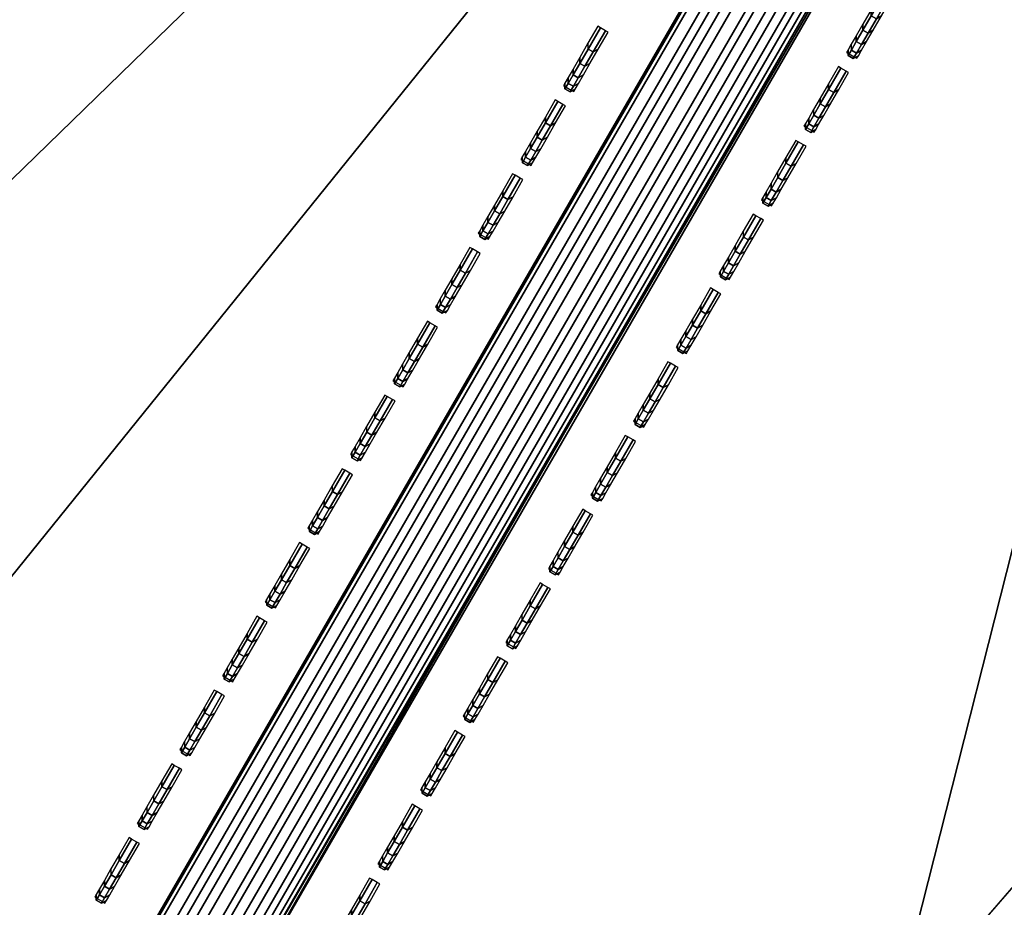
# Model space of a CAD drawing. Header units: inches. Extents: x 0 to 54.6, y -45.5 to 0.
# Tile 191 of 256: x 27.5 to 28.4, y -15 to -14.2. Entities that reach past the tile are written whole.
import ezdxf

# ---------------------------------------------------------------- set-up
doc = ezdxf.new("R2010")
doc.units = ezdxf.units.IN
doc.header["$LTSCALE"] = 0.03937
doc.header["$MEASUREMENT"] = 0
for name, color, linetype in [('A-FURN-3-ST', 151, 'Continuous'), ('A-FURN-3-ST-BK', 151, 'Continuous'), ('A-FURN-3-ST-SEAM', 250, 'Continuous'), ('A-FURN-3-STITCH', 15, 'Continuous')]:
    doc.layers.add(name, color=color, linetype=linetype)

msp = doc.modelspace()

# ---------------------------------------------------------------- meshes
at = {"layer": 'A-FURN-3-ST'}
mesh = msp.add_polyface(dxfattribs=at)
corners = [(23.06288, -10.27329, 18), (22.42843, -9.6913, 17.96252), (21.09185, -9.45435, 18), (20.50521, -8.92238, 17.96252), (19.09181, -8.70907, 18), (22.68746, -9.07564, 17.45), (20.74202, -8.29784, 17.45), (20.68004, -8.4613, 17.67782), (22.61967, -9.23677, 17.67782), (20.59927, -8.67431, 17.85263), (22.53132, -9.44676, 17.85263), (22.55095, -9.40077, 5), (20.6173, -8.62768, 5), (22.62509, -9.22438, 5.03806), (36.77916, -17.95873, 5), (16.28724, -31.45676, 5), (14.78857, -30.72697, 5), (28.16861, -12.12808, 5), (13.25729, -30.06834, 5), (26.32902, -11.1521, 5), (24.45566, -10.2426, 5), (11.69678, -29.48231, 5), (10.11049, -28.97019, 5), (18.65722, -7.92432, 5), (8.5019, -28.53309, 5), (16.67321, -7.29159, 5), (6.87457, -28.17199, 5), (14.66782, -6.73031, 5), (12.64362, -6.2412, 5), (5.23208, -27.88768, 5), (10.6032, -5.82488, 5), (8.54918, -5.48188, 5), (3.57805, -27.68078, 5), (6.4842, -5.21265, 5), (16.56218, -30.92346, 18), (30.60332, -14.26152, 18), (15.03782, -30.18119, 18), (26.9071, -12.12751, 18), (13.48029, -29.51132, 18), (25.00218, -11.16475, 18), (11.89303, -28.91531, 18), (10.27953, -28.39449, 18), (8.64336, -27.95, 18), (17.06551, -8.03846, 18), (15.01574, -7.44345, 18), (6.98812, -27.58283, 18), (12.94532, -6.92486, 18), (5.31747, -27.29377, 18), (10.85708, -6.4834, 18), (8.75392, -6.11967, 18), (3.63509, -27.08348, 18), (6.63871, -5.83419, 18)]
mesh.append_faces([[corners[k] for k in face] for face in [(0, 1, 2), (2, 1, 3), (2, 3, 4), (5, 6, 7, 8), (8, 7, 9, 10), (10, 9, 3, 1), (11, 12, 13), (14, 15, 16), (17, 16, 18), (17, 18, 19), (19, 18, 20), (20, 18, 21), (20, 21, 11), (11, 21, 22), (11, 22, 12), (12, 22, 23), (23, 22, 24), (23, 24, 25), (25, 24, 26), (25, 26, 27), (27, 26, 28), (28, 26, 29), (28, 29, 30), (30, 29, 31), (31, 29, 32), (31, 32, 33), (34, 35, 36), (36, 37, 38), (38, 37, 39), (38, 39, 40), (40, 39, 0), (40, 0, 2), (40, 2, 41), (41, 2, 4), (41, 4, 42), (42, 4, 43), (42, 43, 44), (42, 44, 45), (45, 44, 46), (45, 46, 47), (47, 46, 48), (47, 48, 49), (47, 49, 50), (50, 49, 51)]])
mesh = msp.add_polyface(dxfattribs=at)
corners = [(30.60332, -14.26152, 18), (31.5651, -14.53871, 17.96252), (29.80959, -13.43952, 17.96252), (28.775, -13.16024, 18), (28.01584, -12.4039, 17.96252), (26.9071, -12.12751, 18), (33.72771, -15.06391, 17.1847), (31.98962, -13.88695, 17.1847), (31.92964, -13.97903, 17.45), (33.66448, -15.15379, 17.45), (31.83424, -14.12551, 17.67782), (33.56389, -15.29675, 17.67782), (33.74928, -15.03326, 16.9), (32.01008, -13.85554, 16.9), (30.2105, -12.77298, 17.1847), (30.15386, -12.86715, 17.45), (30.06375, -13.01695, 17.67782), (29.94633, -13.21218, 17.85263), (31.7099, -14.3164, 17.85263), (30.22982, -12.74086, 16.9), (28.39262, -11.72343, 17.1847), (28.33939, -11.81957, 17.45), (28.25471, -11.9725, 17.67782), (28.14435, -12.17181, 17.85263), (28.41078, -11.69064, 16.9), (26.53834, -10.73965, 17.1847), (33.74928, -15.03326, 5.5), (32.01008, -13.85554, 5.5), (30.22982, -12.74086, 5.5), (28.41078, -11.69064, 5.5), (26.55531, -10.70623, 16.9), (33.72734, -15.06436, 5.30866), (31.98928, -13.88742, 5.30866), (30.21019, -12.77347, 5.30866), (28.39235, -11.72395, 5.30866), (26.5381, -10.74018, 5.30866), (28.16861, -12.12808, 5), (28.26129, -11.96068, 5.03806), (29.97207, -13.16931, 5), (30.0707, -13.00535, 5.03806), (31.73709, -14.27445, 5), (31.84155, -14.11413, 5.03806), (33.46141, -15.44207, 5), (33.66494, -15.15297, 5.14645), (33.57156, -15.28561, 5.03806), (31.9301, -13.97823, 5.14645), (30.15432, -12.86635, 5.14645), (28.33986, -11.81877, 5.14645)]
mesh.append_faces([[corners[k] for k in face] for face in [(0, 1, 2), (0, 2, 3), (3, 2, 4), (3, 4, 5), (6, 7, 8, 9), (9, 8, 10, 11), (12, 13, 7), (7, 13, 14), (7, 14, 15, 8), (8, 15, 16, 10), (10, 16, 17, 18), (18, 17, 2, 1), (13, 19, 14), (14, 19, 20), (14, 20, 21, 15), (15, 21, 22, 16), (16, 22, 23, 17), (17, 23, 4, 2), (19, 24, 20), (20, 24, 25), (12, 26, 13), (13, 26, 27), (13, 27, 19), (19, 27, 28), (19, 28, 24), (24, 28, 29), (24, 29, 30), (26, 31, 27), (27, 31, 32), (27, 32, 28), (28, 32, 33), (28, 33, 29), (29, 33, 34), (29, 34, 35), (36, 37, 38), (38, 37, 39), (38, 39, 40), (40, 39, 41), (40, 41, 42), (43, 44, 41, 45), (45, 41, 39, 46), (46, 39, 37, 47), (31, 43, 45, 32), (32, 45, 46, 33), (33, 46, 47, 34)]])
mesh = msp.add_polyface(dxfattribs=at)
corners = [(39.06533, -20.74006, 18), (38.16059, -19.54172, 17.96252), (37.47142, -19.32054, 18), (36.57999, -18.20316, 17.96252), (35.82597, -17.9611, 18), (38.67381, -18.95725, 17.1847), (38.69854, -18.92909, 16.9), (37.07195, -17.60069, 17.1847), (38.6013, -19.03983, 17.45), (37.00245, -17.68581, 17.45), (36.89188, -17.82121, 17.67782), (38.48596, -19.17118, 17.67782), (36.74779, -17.99767, 17.85263), (38.33564, -19.34237, 17.85263), (38.69854, -18.92909, 5.5), (37.09566, -17.57166, 16.9), (38.67335, -18.95762, 5.30866), (37.09566, -17.57166, 5.5), (38.36833, -19.30453, 5), (36.90024, -17.81057, 5.03806), (38.49465, -19.16082, 5.03806), (20.55498, -34.05621, 5), (19.17363, -33.12322, 5), (50.23391, -33.70876, 5), (17.75, -32.2561, 5), (49.15289, -31.92886, 5), (16.28724, -31.45676, 5), (48.00884, -30.18881, 5), (46.80321, -28.49085, 5), (45.53756, -26.83713, 5), (44.21351, -25.2298, 5), (42.83275, -23.67091, 5), (41.39707, -22.16245, 5), (39.90829, -20.70637, 5), (36.77916, -17.95873, 5), (14.78857, -30.72697, 5), (35.14282, -16.67069, 5), (33.46141, -15.44207, 5), (31.73709, -14.27445, 5), (29.97207, -13.16931, 5), (28.16861, -12.12808, 5), (20.90301, -33.56747, 18), (49.71429, -34.00877, 18), (19.49801, -32.61847, 18), (48.60507, -32.18524, 18), (18.05, -31.73648, 18), (16.56218, -30.92346, 18), (47.429, -30.4041, 18), (46.18769, -28.6678, 18), (44.88285, -26.97872, 18), (43.51627, -25.33919, 18), (42.08984, -23.75146, 18), (40.60551, -22.21771, 18), (34.13123, -16.66361, 18), (32.38955, -15.42985, 18), (30.60332, -14.26152, 18), (15.03782, -30.18119, 18), (28.775, -13.16024, 18), (26.9071, -12.12751, 18)]
mesh.append_faces([[corners[k] for k in face] for face in [(0, 1, 2), (2, 1, 3), (2, 3, 4), (5, 6, 7), (8, 9, 10, 11), (11, 10, 12, 13), (13, 12, 3, 1), (6, 14, 15), (14, 16, 17), (18, 19, 20), (21, 22, 23), (23, 22, 24), (25, 24, 26), (25, 26, 27), (27, 26, 28), (28, 26, 29), (29, 26, 30), (30, 26, 31), (31, 26, 32), (32, 26, 33), (33, 26, 18), (18, 26, 34), (34, 35, 36), (36, 35, 37), (37, 35, 38), (38, 35, 39), (39, 35, 40), (41, 42, 43), (43, 44, 45), (45, 44, 46), (46, 44, 47), (46, 47, 48), (48, 49, 46), (46, 49, 50), (46, 50, 51), (51, 52, 46), (46, 52, 0), (46, 0, 2), (2, 4, 46), (46, 4, 53), (46, 53, 54), (54, 55, 46), (56, 55, 57), (56, 57, 58)]])
at = {"layer": 'A-FURN-3-ST-BK'}
mesh = msp.add_polyface(dxfattribs=at)
corners = [(28.41072, -11.69061, 16.9), (30.21056, -12.77302, 17.1847), (28.39256, -11.7234, 17.1847), (30.15392, -12.86719, 17.45), (30.06382, -13.01699, 17.67782), (28.25465, -11.97247, 17.67782), (28.33933, -11.81954, 17.45), (29.80965, -13.43956, 17.96252), (28.775, -13.16024, 18), (28.01578, -12.40387, 17.96252), (26.9071, -12.12751, 18), (29.94639, -13.21221, 17.85263), (28.14429, -12.17177, 17.85263), (30.60332, -14.26152, 18), (28.93346, -16.9191, 18), (27.20567, -15.87839, 18), (25.4405, -14.90244, 18), (28.83747, -17.07198, 18.03372), (27.11542, -16.03472, 18.03372), (25.3561, -15.06201, 18.03372), (26.06247, -15.78535, 18.6363), (25.20774, -15.3425, 18.45343), (26.95676, -16.30952, 18.45343), (27.85785, -16.82191, 18.6363), (28.66874, -17.3407, 18.45343), (29.61207, -17.92671, 18.6363), (28.69554, -17.29803, 18.27683), (26.98196, -16.26588, 18.27683), (25.2313, -15.29795, 18.27683), (28.75443, -17.20423, 18.13035), (27.03733, -16.16997, 18.13035), (25.28308, -15.20005, 18.13035), (30.6235, -14.22955, 31.54521), (28.7939, -13.1275, 31.54521), (26.9247, -12.09404, 31.54521), (24.22858, -14.81855, 18.6363), (28.31782, -11.85819, 32.69994), (28.17509, -12.11597, 32.47717), (29.97932, -13.15764, 32.47717), (30.13119, -12.90514, 32.69994), (28.05464, -12.33351, 32.20401), (29.85115, -13.37072, 32.20401), (27.96057, -12.50339, 31.88978), (29.75106, -13.53713, 31.88978), (26.13421, -11.53443, 31.88978)]
mesh.append_faces([[corners[k] for k in face] for face in [(0, 1, 2), (3, 4, 5, 6), (7, 8, 9), (9, 8, 10), (11, 7, 9, 12), (4, 11, 12, 5), (13, 14, 15), (13, 15, 8), (8, 15, 16), (8, 16, 10), (14, 17, 15), (15, 17, 18), (15, 18, 16), (16, 18, 19), (20, 21, 22), (20, 22, 23), (23, 22, 24), (23, 24, 25), (26, 24, 22, 27), (27, 22, 21, 28), (29, 26, 27, 30), (30, 27, 28, 31), (17, 29, 30, 18), (18, 30, 31, 19), (23, 32, 33), (23, 33, 20), (20, 33, 34), (20, 34, 35), (36, 37, 38, 39), (37, 40, 41, 38), (40, 42, 43, 41), (44, 34, 42), (42, 34, 33), (42, 33, 43)]])
mesh = msp.add_polyface(dxfattribs=at)
corners = [(33.74958, -15.03347, 16.9), (35.42296, -16.30266, 17.1847), (33.72801, -15.06412, 17.1847), (35.35655, -16.39022, 17.45), (33.66478, -15.154, 17.45), (35.2509, -16.52949, 17.67782), (33.56419, -15.29696, 17.67782), (34.95288, -16.92236, 17.96252), (34.13123, -16.66361, 18), (33.28043, -15.70026, 17.96252), (32.38955, -15.42985, 18), (31.56528, -14.53882, 17.96252), (35.11322, -16.71099, 17.85263), (33.43309, -15.48328, 17.85263), (31.71008, -14.31652, 17.85263), (30.62149, -18.02312, 18), (28.93346, -16.9191, 18), (30.60332, -14.26152, 18), (30.5199, -18.17234, 18.03372), (28.83747, -17.07198, 18.03372), (29.61207, -17.92671, 18.6363), (28.66874, -17.3407, 18.45343), (30.34132, -18.43463, 18.45343), (30.36968, -18.39298, 18.27683), (28.69554, -17.29803, 18.27683), (30.43201, -18.30143, 18.13035), (28.75443, -17.20423, 18.13035), (31.32252, -19.09812, 18.6363), (34.15386, -16.63332, 31.54521), (32.41098, -15.39869, 31.54521), (30.6235, -14.22955, 31.54521), (27.85785, -16.82191, 18.6363), (33.82993, -14.92005, 32.86472), (33.63969, -15.19043, 32.69994), (35.3303, -16.42583, 32.69994), (35.53011, -16.16244, 32.86472), (33.47013, -15.43141, 32.47717), (35.15223, -16.66058, 32.47717), (31.74509, -14.26326, 32.47717), (31.60937, -14.47162, 32.20401), (33.32704, -15.63477, 32.20401), (35.00194, -16.85869, 32.20401), (31.50339, -14.63433, 31.88978), (33.21529, -15.79358, 31.88978), (34.88458, -17.0134, 31.88978), (33.89344, -14.82901, 5), (35.52116, -16.17321, 5.03349), (33.82151, -14.93124, 5.03349), (33.76886, -15.00608, 5.125), (35.44561, -16.2728, 5.25), (33.74958, -15.03347, 5.25), (35.44561, -16.2728, 16.9)]
mesh.append_faces([[corners[k] for k in face] for face in [(0, 1, 2), (1, 3, 4, 2), (3, 5, 6, 4), (7, 8, 9), (9, 8, 10), (9, 10, 11), (12, 7, 9, 13), (13, 9, 11, 14), (5, 12, 13, 6), (8, 15, 10), (10, 15, 16), (10, 16, 17), (15, 18, 16), (16, 18, 19), (20, 21, 22), (23, 22, 21, 24), (25, 23, 24, 26), (18, 25, 26, 19), (27, 28, 29), (27, 29, 20), (20, 29, 30), (20, 30, 31), (32, 33, 34, 35), (33, 36, 37, 34), (38, 39, 40, 36), (36, 40, 41, 37), (39, 42, 43, 40), (40, 43, 44, 41), (42, 29, 43), (43, 29, 28), (43, 28, 44), (45, 46, 47), (48, 49, 50), (50, 51, 0)]])
at = {"layer": 'A-FURN-3-ST-SEAM'}
mesh = msp.add_polyface(dxfattribs=at)
corners = [(28.84415, -13.07145, 31.85551), (28.81437, -13.05289, 31.85496), (28.75958, -13.1478, 31.55892), (28.78933, -13.16641, 31.55928), (27.53745, -15.26458, 22.95239), (27.5672, -15.2832, 22.95275), (27.53121, -15.21507, 22.9411), (27.52716, -15.2318, 22.94579), (28.74929, -13.11501, 31.55232), (28.75334, -13.09828, 31.54763), (28.80343, -13.02123, 31.84486), (28.80703, -13.00529, 31.83769), (28.81645, -12.99216, 31.83029), (28.76324, -13.08432, 31.54279), (27.54111, -15.20111, 22.93626), (27.60607, -15.19824, 22.92633), (27.59027, -15.19025, 22.92661), (28.81239, -13.07346, 31.53314), (28.8282, -13.08145, 31.53286), (28.86466, -12.98294, 31.81553), (28.88044, -12.99097, 31.8151), (28.89911, -13.01964, 31.82223), (28.90035, -13.03622, 31.82854), (28.84725, -13.12819, 31.54165), (28.84641, -13.11091, 31.53752), (27.62513, -15.24497, 22.93512), (27.62428, -15.2277, 22.93099), (27.61976, -15.26117, 22.93986), (28.84189, -13.14438, 31.54639), (28.89542, -13.05166, 31.83566), (27.61776, -15.21143, 22.92791), (28.83989, -13.09464, 31.53444), (28.89228, -13.00389, 31.81752), (27.60136, -15.27891, 22.94684), (28.82349, -13.16212, 31.55337), (28.87774, -13.06816, 31.84647), (28.84734, -12.98062, 31.81859), (28.79487, -13.07149, 31.53514), (27.57275, -15.18828, 22.92861), (28.80586, -13.03783, 31.85092), (28.75133, -13.13228, 31.55628), (27.5292, -15.24907, 22.94975), (28.8615, -13.07291, 31.8521), (28.80689, -13.1675, 31.55705), (27.58476, -15.28428, 22.95052)]
mesh.append_faces([[corners[k] for k in face] for face in [(0, 1, 2, 3), (3, 2, 4, 5), (6, 7, 8, 9), (9, 8, 10, 11), (11, 12, 13, 9), (9, 13, 14, 6), (15, 16, 17, 18), (18, 17, 19, 20), (21, 22, 23, 24), (24, 23, 25, 26), (27, 25, 28), (28, 25, 23), (28, 23, 29), (29, 23, 22), (26, 30, 31, 24), (24, 31, 32, 21), (33, 27, 34), (34, 27, 28), (34, 28, 35), (35, 28, 29), (20, 32, 31, 18), (18, 31, 30, 15), (36, 19, 17, 37), (37, 17, 16, 38), (12, 36, 37, 13), (13, 37, 38, 14), (39, 10, 8, 40), (40, 8, 7, 41), (1, 39, 40, 2), (2, 40, 41, 4), (42, 0, 3, 43), (43, 3, 5, 44), (35, 42, 43, 34), (34, 43, 44, 33)]])
at = {"layer": 'A-FURN-3-STITCH'}
mesh = msp.add_polymesh((7, 4), dxfattribs=at)
for k, corner in enumerate([(28.25169, -14.25691, 27.10675), (28.25396, -14.25819, 27.10674), (28.25847, -14.26079, 27.10674), (28.26071, -14.26212, 27.10675), (28.25299, -14.25466, 27.14576), (28.25307, -14.25974, 27.14693), (28.25758, -14.26234, 27.14693), (28.26201, -14.25987, 27.14576), (28.25581, -14.24977, 27.18445), (28.25589, -14.25485, 27.18562), (28.2604, -14.25745, 27.18562), (28.26483, -14.25498, 27.18445), (28.26015, -14.24227, 27.22258), (28.26022, -14.24734, 27.22375), (28.26473, -14.24995, 27.22375), (28.26916, -14.24748, 27.22258), (28.26596, -14.2322, 27.25992), (28.26604, -14.23727, 27.26109), (28.27055, -14.23988, 27.26109), (28.27498, -14.23741, 27.25992), (28.27322, -14.21963, 27.29622), (28.2733, -14.2247, 27.29739), (28.27781, -14.2273, 27.29739), (28.28224, -14.22483, 27.29622), (28.28188, -14.20463, 27.33128), (28.28411, -14.20597, 27.33129), (28.28862, -14.20857, 27.33129), (28.2909, -14.20983, 27.33128)]):
    mesh.set_mesh_vertex(divmod(k, 4), corner)
mesh = msp.add_polymesh((7, 4), dxfattribs=at)
for k, corner in enumerate([(28.00306, -14.28616, 26.57982), (28.00533, -14.28744, 26.57981), (28.00984, -14.29005, 26.57981), (28.01208, -14.29137, 26.57982), (28.00436, -14.28392, 26.61883), (28.00444, -14.28899, 26.62), (28.00895, -14.29159, 26.62), (28.01338, -14.28912, 26.61883), (28.00719, -14.27903, 26.65752), (28.00726, -14.2841, 26.65869), (28.01177, -14.2867, 26.65869), (28.01621, -14.28423, 26.65752), (28.01152, -14.27152, 26.69565), (28.01159, -14.2766, 26.69682), (28.0161, -14.2792, 26.69682), (28.02054, -14.27673, 26.69565), (28.01733, -14.26145, 26.73299), (28.01741, -14.26653, 26.73416), (28.02192, -14.26913, 26.73416), (28.02635, -14.26666, 26.73299), (28.02459, -14.24888, 26.76929), (28.02467, -14.25395, 26.77046), (28.02918, -14.25656, 26.77046), (28.03361, -14.25409, 26.76929), (28.03325, -14.23388, 26.80435), (28.03548, -14.23522, 26.80436), (28.03999, -14.23783, 26.80436), (28.04227, -14.23909, 26.80435)]):
    mesh.set_mesh_vertex(divmod(k, 4), corner)
mesh = msp.add_polymesh((7, 4), dxfattribs=at)
for k, corner in enumerate([(28.21428, -14.32171, 26.84328), (28.21655, -14.32299, 26.84327), (28.22106, -14.32559, 26.84327), (28.2233, -14.32692, 26.84328), (28.21558, -14.31946, 26.8823), (28.21566, -14.32454, 26.88347), (28.22016, -14.32714, 26.88347), (28.2246, -14.32467, 26.8823), (28.2184, -14.31457, 26.92099), (28.21848, -14.31965, 26.92216), (28.22299, -14.32225, 26.92216), (28.22742, -14.31978, 26.92099), (28.22273, -14.30707, 26.95912), (28.22281, -14.31214, 26.96029), (28.22732, -14.31475, 26.96029), (28.23175, -14.31228, 26.95912), (28.22855, -14.297, 26.99645), (28.22862, -14.30207, 26.99762), (28.23313, -14.30468, 26.99762), (28.23757, -14.30221, 26.99645), (28.23581, -14.28443, 27.03276), (28.23588, -14.2895, 27.03393), (28.24039, -14.2921, 27.03393), (28.24483, -14.28963, 27.03276), (28.24447, -14.26943, 27.06781), (28.2467, -14.27077, 27.06783), (28.25121, -14.27337, 27.06783), (28.25349, -14.27463, 27.06781)]):
    mesh.set_mesh_vertex(divmod(k, 4), corner)
mesh = msp.add_polymesh((7, 4), dxfattribs=at)
for k, corner in enumerate([(27.96565, -14.35096, 26.31635), (27.96792, -14.35224, 26.31634), (27.97243, -14.35485, 26.31634), (27.97467, -14.35617, 26.31635), (27.96695, -14.34872, 26.35537), (27.96703, -14.35379, 26.35654), (27.97154, -14.35639, 26.35654), (27.97597, -14.35392, 26.35537), (27.96977, -14.34383, 26.39406), (27.96985, -14.3489, 26.39523), (27.97436, -14.3515, 26.39523), (27.97879, -14.34903, 26.39406), (27.97411, -14.33632, 26.43219), (27.97418, -14.3414, 26.43336), (27.97869, -14.344, 26.43336), (27.98312, -14.34153, 26.43219), (27.97992, -14.32625, 26.46952), (27.98, -14.33133, 26.47069), (27.98451, -14.33393, 26.47069), (27.98894, -14.33146, 26.46952), (27.98718, -14.31368, 26.50583), (27.98726, -14.31875, 26.507), (27.99176, -14.32136, 26.507), (27.9962, -14.31889, 26.50583), (27.99584, -14.29868, 26.54088), (27.99807, -14.30002, 26.5409), (28.00258, -14.30263, 26.5409), (28.00486, -14.30389, 26.54088)]):
    mesh.set_mesh_vertex(divmod(k, 4), corner)
mesh = msp.add_polymesh((7, 4), dxfattribs=at)
for k, corner in enumerate([(28.17687, -14.38651, 26.57982), (28.17914, -14.38779, 26.57981), (28.18365, -14.39039, 26.57981), (28.18589, -14.39172, 26.57982), (28.17817, -14.38426, 26.61883), (28.17824, -14.38934, 26.62), (28.18275, -14.39194, 26.62), (28.18719, -14.38947, 26.61883), (28.18099, -14.37937, 26.65752), (28.18107, -14.38444, 26.65869), (28.18558, -14.38705, 26.65869), (28.19001, -14.38458, 26.65752), (28.18532, -14.37187, 26.69565), (28.1854, -14.37694, 26.69682), (28.18991, -14.37955, 26.69682), (28.19434, -14.37708, 26.69565), (28.19113, -14.3618, 26.73299), (28.19121, -14.36687, 26.73416), (28.19572, -14.36948, 26.73416), (28.20015, -14.36701, 26.73299), (28.19839, -14.34923, 26.76929), (28.19847, -14.3543, 26.77046), (28.20298, -14.3569, 26.77046), (28.20741, -14.35443, 26.76929), (28.20705, -14.33423, 26.80435), (28.20928, -14.33557, 26.80436), (28.21379, -14.33817, 26.80436), (28.21607, -14.33943, 26.80435)]):
    mesh.set_mesh_vertex(divmod(k, 4), corner)
mesh = msp.add_polymesh((7, 4), dxfattribs=at)
for k, corner in enumerate([(27.92824, -14.41576, 26.05289), (27.93051, -14.41704, 26.05288), (27.93502, -14.41965, 26.05288), (27.93726, -14.42097, 26.05289), (27.92954, -14.41352, 26.0919), (27.92961, -14.41859, 26.09307), (27.93412, -14.42119, 26.09307), (27.93856, -14.41872, 26.0919), (27.93236, -14.40862, 26.13059), (27.93244, -14.4137, 26.13176), (27.93695, -14.4163, 26.13176), (27.94138, -14.41383, 26.13059), (27.93669, -14.40112, 26.16872), (27.93677, -14.4062, 26.16989), (27.94128, -14.4088, 26.16989), (27.94571, -14.40633, 26.16872), (27.94251, -14.39105, 26.20605), (27.94258, -14.39613, 26.20723), (27.94709, -14.39873, 26.20723), (27.95153, -14.39626, 26.20605), (27.94977, -14.37848, 26.24236), (27.94984, -14.38355, 26.24353), (27.95435, -14.38616, 26.24353), (27.95879, -14.38369, 26.24236), (27.95843, -14.36348, 26.27742), (27.96066, -14.36482, 26.27743), (27.96517, -14.36743, 26.27743), (27.96745, -14.36869, 26.27742)]):
    mesh.set_mesh_vertex(divmod(k, 4), corner)
mesh = msp.add_polymesh((7, 4), dxfattribs=at)
for k, corner in enumerate([(28.13946, -14.45131, 26.31635), (28.14172, -14.45259, 26.31634), (28.14623, -14.45519, 26.31634), (28.14848, -14.45652, 26.31635), (28.14075, -14.44906, 26.35537), (28.14083, -14.45413, 26.35654), (28.14534, -14.45674, 26.35654), (28.14977, -14.45427, 26.35537), (28.14358, -14.44417, 26.39406), (28.14365, -14.44924, 26.39523), (28.14816, -14.45185, 26.39523), (28.1526, -14.44938, 26.39406), (28.14791, -14.43667, 26.43219), (28.14799, -14.44174, 26.43336), (28.1525, -14.44435, 26.43336), (28.15693, -14.44188, 26.43219), (28.15372, -14.4266, 26.46952), (28.1538, -14.43167, 26.47069), (28.15831, -14.43428, 26.47069), (28.16274, -14.43181, 26.46952), (28.16098, -14.41403, 26.50583), (28.16106, -14.4191, 26.507), (28.16557, -14.4217, 26.507), (28.17, -14.41923, 26.50583), (28.16964, -14.39903, 26.54088), (28.17187, -14.40037, 26.5409), (28.17638, -14.40297, 26.5409), (28.17866, -14.40423, 26.54088)]):
    mesh.set_mesh_vertex(divmod(k, 4), corner)
mesh = msp.add_polymesh((7, 4), dxfattribs=at)
for k, corner in enumerate([(27.89083, -14.48056, 25.78942), (27.8931, -14.48184, 25.78941), (27.89761, -14.48444, 25.78941), (27.89985, -14.48577, 25.78942), (27.89213, -14.47831, 25.82844), (27.8922, -14.48339, 25.82961), (27.89671, -14.48599, 25.82961), (27.90115, -14.48352, 25.82844), (27.89495, -14.47342, 25.86713), (27.89503, -14.4785, 25.8683), (27.89954, -14.4811, 25.8683), (27.90397, -14.47863, 25.86713), (27.89928, -14.46592, 25.90526), (27.89936, -14.47099, 25.90643), (27.90387, -14.4736, 25.90643), (27.9083, -14.47113, 25.90526), (27.90509, -14.45585, 25.94259), (27.90517, -14.46093, 25.94376), (27.90968, -14.46353, 25.94376), (27.91411, -14.46106, 25.94259), (27.91235, -14.44328, 25.9789), (27.91243, -14.44835, 25.98007), (27.91694, -14.45096, 25.98007), (27.92137, -14.44849, 25.9789), (27.92101, -14.42828, 26.01395), (27.92324, -14.42962, 26.01397), (27.92775, -14.43223, 26.01397), (27.93003, -14.43349, 26.01395)]):
    mesh.set_mesh_vertex(divmod(k, 4), corner)
mesh = msp.add_polymesh((7, 4), dxfattribs=at)
for k, corner in enumerate([(28.10204, -14.51611, 26.05289), (28.10431, -14.51739, 26.05288), (28.10882, -14.51999, 26.05288), (28.11106, -14.52132, 26.05289), (28.10334, -14.51386, 26.0919), (28.10342, -14.51893, 26.09307), (28.10793, -14.52154, 26.09307), (28.11236, -14.51907, 26.0919), (28.10617, -14.50897, 26.13059), (28.10624, -14.51404, 26.13176), (28.11075, -14.51665, 26.13176), (28.11518, -14.51418, 26.13059), (28.1105, -14.50147, 26.16872), (28.11057, -14.50654, 26.16989), (28.11508, -14.50914, 26.16989), (28.11952, -14.50668, 26.16872), (28.11631, -14.4914, 26.20605), (28.11639, -14.49647, 26.20723), (28.1209, -14.49908, 26.20723), (28.12533, -14.49661, 26.20605), (28.12357, -14.47882, 26.24236), (28.12365, -14.4839, 26.24353), (28.12816, -14.4865, 26.24353), (28.13259, -14.48403, 26.24236), (28.13223, -14.46382, 26.27742), (28.13446, -14.46517, 26.27743), (28.13897, -14.46777, 26.27743), (28.14125, -14.46903, 26.27742)]):
    mesh.set_mesh_vertex(divmod(k, 4), corner)
mesh = msp.add_polymesh((7, 4), dxfattribs=at)
for k, corner in enumerate([(27.85342, -14.54536, 25.52596), (27.85568, -14.54664, 25.52595), (27.86019, -14.54924, 25.52595), (27.86244, -14.55057, 25.52596), (27.85471, -14.54311, 25.56497), (27.85479, -14.54819, 25.56614), (27.8593, -14.55079, 25.56614), (27.86373, -14.54832, 25.56497), (27.85754, -14.53822, 25.60366), (27.85761, -14.5433, 25.60483), (27.86212, -14.5459, 25.60483), (27.86656, -14.54343, 25.60366), (27.86187, -14.53072, 25.64179), (27.86195, -14.53579, 25.64296), (27.86646, -14.5384, 25.64296), (27.87089, -14.53593, 25.64179), (27.86768, -14.52065, 25.67912), (27.86776, -14.52573, 25.6803), (27.87227, -14.52833, 25.6803), (27.8767, -14.52586, 25.67912), (27.87494, -14.50808, 25.71543), (27.87502, -14.51315, 25.7166), (27.87953, -14.51576, 25.7166), (27.88396, -14.51329, 25.71543), (27.8836, -14.49308, 25.75049), (27.88583, -14.49442, 25.7505), (27.89034, -14.49703, 25.7505), (27.89262, -14.49829, 25.75049)]):
    mesh.set_mesh_vertex(divmod(k, 4), corner)
mesh = msp.add_polymesh((7, 4), dxfattribs=at)
for k, corner in enumerate([(28.06463, -14.58091, 25.78942), (28.0669, -14.58219, 25.78941), (28.07141, -14.58479, 25.78941), (28.07365, -14.58612, 25.78942), (28.06593, -14.57866, 25.82844), (28.06601, -14.58373, 25.82961), (28.07052, -14.58634, 25.82961), (28.07495, -14.58387, 25.82844), (28.06875, -14.57377, 25.86713), (28.06883, -14.57884, 25.8683), (28.07334, -14.58145, 25.8683), (28.07777, -14.57898, 25.86713), (28.07308, -14.56627, 25.90526), (28.07316, -14.57134, 25.90643), (28.07767, -14.57394, 25.90643), (28.0821, -14.57147, 25.90526), (28.0789, -14.5562, 25.94259), (28.07898, -14.56127, 25.94376), (28.08349, -14.56388, 25.94376), (28.08792, -14.56141, 25.94259), (28.08616, -14.54362, 25.9789), (28.08623, -14.5487, 25.98007), (28.09074, -14.5513, 25.98007), (28.09518, -14.54883, 25.9789), (28.09482, -14.52862, 26.01395), (28.09705, -14.52997, 26.01397), (28.10156, -14.53257, 26.01397), (28.10384, -14.53383, 26.01395)]):
    mesh.set_mesh_vertex(divmod(k, 4), corner)
mesh = msp.add_polymesh((7, 4), dxfattribs=at)
for k, corner in enumerate([(27.816, -14.61016, 25.26249), (27.81827, -14.61144, 25.26248), (27.82278, -14.61404, 25.26248), (27.82502, -14.61537, 25.26249), (27.8173, -14.60791, 25.30151), (27.81738, -14.61299, 25.30268), (27.82189, -14.61559, 25.30268), (27.82632, -14.61312, 25.30151), (27.82012, -14.60302, 25.3402), (27.8202, -14.6081, 25.34137), (27.82471, -14.6107, 25.34137), (27.82914, -14.60823, 25.3402), (27.82446, -14.59552, 25.37833), (27.82453, -14.60059, 25.3795), (27.82904, -14.6032, 25.3795), (27.83348, -14.60073, 25.37833), (27.83027, -14.58545, 25.41566), (27.83035, -14.59052, 25.41683), (27.83486, -14.59313, 25.41683), (27.83929, -14.59066, 25.41566), (27.83753, -14.57288, 25.45197), (27.83761, -14.57795, 25.45314), (27.84212, -14.58056, 25.45314), (27.84655, -14.57809, 25.45197), (27.84619, -14.55788, 25.48702), (27.84842, -14.55922, 25.48703), (27.85293, -14.56183, 25.48703), (27.85521, -14.56309, 25.48702)]):
    mesh.set_mesh_vertex(divmod(k, 4), corner)
mesh = msp.add_polymesh((7, 4), dxfattribs=at)
for k, corner in enumerate([(28.02722, -14.64571, 25.52596), (28.02949, -14.64699, 25.52595), (28.034, -14.64959, 25.52595), (28.03624, -14.65092, 25.52596), (28.02852, -14.64346, 25.56497), (28.02859, -14.64853, 25.56614), (28.0331, -14.65114, 25.56614), (28.03754, -14.64867, 25.56497), (28.03134, -14.63857, 25.60366), (28.03142, -14.64364, 25.60483), (28.03593, -14.64625, 25.60483), (28.04036, -14.64378, 25.60366), (28.03567, -14.63107, 25.64179), (28.03575, -14.63614, 25.64296), (28.04026, -14.63874, 25.64296), (28.04469, -14.63627, 25.64179), (28.04149, -14.621, 25.67912), (28.04156, -14.62607, 25.6803), (28.04607, -14.62867, 25.6803), (28.05051, -14.62621, 25.67912), (28.04875, -14.60842, 25.71543), (28.04882, -14.6135, 25.7166), (28.05333, -14.6161, 25.7166), (28.05777, -14.61363, 25.71543), (28.05741, -14.59342, 25.75049), (28.05964, -14.59477, 25.7505), (28.06415, -14.59737, 25.7505), (28.06643, -14.59863, 25.75049)]):
    mesh.set_mesh_vertex(divmod(k, 4), corner)
mesh = msp.add_polymesh((7, 4), dxfattribs=at)
for k, corner in enumerate([(27.77859, -14.67496, 24.99902), (27.78086, -14.67624, 24.99902), (27.78537, -14.67884, 24.99902), (27.78761, -14.68017, 24.99902), (27.77989, -14.67271, 25.03804), (27.77997, -14.67779, 25.03921), (27.78448, -14.68039, 25.03921), (27.78891, -14.67792, 25.03804), (27.78271, -14.66782, 25.07673), (27.78279, -14.6729, 25.0779), (27.7873, -14.6755, 25.0779), (27.79173, -14.67303, 25.07673), (27.78704, -14.66032, 25.11486), (27.78712, -14.66539, 25.11603), (27.79163, -14.668, 25.11603), (27.79606, -14.66553, 25.11486), (27.79286, -14.65025, 25.15219), (27.79294, -14.65532, 25.15337), (27.79745, -14.65793, 25.15337), (27.80188, -14.65546, 25.15219), (27.80012, -14.63768, 25.1885), (27.80019, -14.64275, 25.18967), (27.8047, -14.64535, 25.18967), (27.80914, -14.64289, 25.1885), (27.80878, -14.62268, 25.22356), (27.81101, -14.62402, 25.22357), (27.81552, -14.62663, 25.22357), (27.8178, -14.62789, 25.22356)]):
    mesh.set_mesh_vertex(divmod(k, 4), corner)
mesh = msp.add_polymesh((7, 4), dxfattribs=at)
for k, corner in enumerate([(27.98981, -14.71051, 25.26249), (27.99208, -14.71179, 25.26248), (27.99659, -14.71439, 25.26248), (27.99883, -14.71572, 25.26249), (27.99111, -14.70826, 25.30151), (27.99118, -14.71333, 25.30268), (27.99569, -14.71594, 25.30268), (28.00013, -14.71347, 25.30151), (27.99393, -14.70337, 25.3402), (27.99401, -14.70844, 25.34137), (27.99852, -14.71105, 25.34137), (28.00295, -14.70858, 25.3402), (27.99826, -14.69587, 25.37833), (27.99834, -14.70094, 25.3795), (28.00285, -14.70354, 25.3795), (28.00728, -14.70107, 25.37833), (28.00407, -14.6858, 25.41566), (28.00415, -14.69087, 25.41683), (28.00866, -14.69347, 25.41683), (28.01309, -14.691, 25.41566), (28.01133, -14.67322, 25.45197), (28.01141, -14.6783, 25.45314), (28.01592, -14.6809, 25.45314), (28.02035, -14.67843, 25.45197), (28.01999, -14.65822, 25.48702), (28.02222, -14.65957, 25.48703), (28.02673, -14.66217, 25.48703), (28.02901, -14.66343, 25.48702)]):
    mesh.set_mesh_vertex(divmod(k, 4), corner)
mesh = msp.add_polymesh((7, 4), dxfattribs=at)
for k, corner in enumerate([(27.74118, -14.73976, 24.73556), (27.74345, -14.74104, 24.73555), (27.74796, -14.74364, 24.73555), (27.7502, -14.74497, 24.73556), (27.74248, -14.73751, 24.77457), (27.74255, -14.74259, 24.77575), (27.74706, -14.74519, 24.77575), (27.7515, -14.74272, 24.77457), (27.7453, -14.73262, 24.81327), (27.74538, -14.7377, 24.81444), (27.74989, -14.7403, 24.81444), (27.75432, -14.73783, 24.81327), (27.74963, -14.72512, 24.8514), (27.74971, -14.73019, 24.85257), (27.75422, -14.7328, 24.85257), (27.75865, -14.73033, 24.8514), (27.75545, -14.71505, 24.88873), (27.75552, -14.72012, 24.8899), (27.76003, -14.72273, 24.8899), (27.76447, -14.72026, 24.88873), (27.76271, -14.70248, 24.92504), (27.76278, -14.70755, 24.92621), (27.76729, -14.71015, 24.92621), (27.77173, -14.70768, 24.92504), (27.77137, -14.68748, 24.96009), (27.7736, -14.68882, 24.9601), (27.77811, -14.69143, 24.9601), (27.78039, -14.69268, 24.96009)]):
    mesh.set_mesh_vertex(divmod(k, 4), corner)
mesh = msp.add_polymesh((7, 4), dxfattribs=at)
for k, corner in enumerate([(27.9524, -14.77531, 24.99902), (27.95466, -14.77659, 24.99902), (27.95917, -14.77919, 24.99902), (27.96142, -14.78051, 24.99902), (27.95369, -14.77306, 25.03804), (27.95377, -14.77813, 25.03921), (27.95828, -14.78074, 25.03921), (27.96271, -14.77827, 25.03804), (27.95652, -14.76817, 25.07673), (27.95659, -14.77324, 25.0779), (27.9611, -14.77585, 25.0779), (27.96554, -14.77338, 25.07673), (27.96085, -14.76067, 25.11486), (27.96093, -14.76574, 25.11603), (27.96544, -14.76834, 25.11603), (27.96987, -14.76587, 25.11486), (27.96666, -14.7506, 25.15219), (27.96674, -14.75567, 25.15337), (27.97125, -14.75827, 25.15337), (27.97568, -14.7558, 25.15219), (27.97392, -14.73802, 25.1885), (27.974, -14.7431, 25.18967), (27.97851, -14.7457, 25.18967), (27.98294, -14.74323, 25.1885), (27.98258, -14.72302, 25.22356), (27.98481, -14.72437, 25.22357), (27.98932, -14.72697, 25.22357), (27.9916, -14.72823, 25.22356)]):
    mesh.set_mesh_vertex(divmod(k, 4), corner)
mesh = msp.add_polymesh((7, 4), dxfattribs=at)
for k, corner in enumerate([(27.70377, -14.80456, 24.47209), (27.70604, -14.80584, 24.47209), (27.71055, -14.80844, 24.47209), (27.71279, -14.80977, 24.47209), (27.70507, -14.80231, 24.51111), (27.70514, -14.80739, 24.51228), (27.70965, -14.80999, 24.51228), (27.71408, -14.80752, 24.51111), (27.70789, -14.79742, 24.5498), (27.70797, -14.8025, 24.55097), (27.71248, -14.8051, 24.55097), (27.71691, -14.80263, 24.5498), (27.71222, -14.78992, 24.58793), (27.7123, -14.79499, 24.5891), (27.71681, -14.7976, 24.5891), (27.72124, -14.79513, 24.58793), (27.71803, -14.77985, 24.62526), (27.71811, -14.78492, 24.62643), (27.72262, -14.78753, 24.62643), (27.72705, -14.78506, 24.62526), (27.72529, -14.76728, 24.66157), (27.72537, -14.77235, 24.66274), (27.72988, -14.77495, 24.66274), (27.73431, -14.77248, 24.66157), (27.73395, -14.75228, 24.69663), (27.73618, -14.75362, 24.69664), (27.74069, -14.75623, 24.69664), (27.74297, -14.75748, 24.69663)]):
    mesh.set_mesh_vertex(divmod(k, 4), corner)
mesh = msp.add_polymesh((7, 4), dxfattribs=at)
for k, corner in enumerate([(27.91498, -14.84011, 24.73556), (27.91725, -14.84139, 24.73555), (27.92176, -14.84399, 24.73555), (27.924, -14.84531, 24.73556), (27.91628, -14.83786, 24.77457), (27.91636, -14.84293, 24.77575), (27.92087, -14.84554, 24.77575), (27.9253, -14.84307, 24.77457), (27.9191, -14.83297, 24.81327), (27.91918, -14.83804, 24.81444), (27.92369, -14.84065, 24.81444), (27.92812, -14.83818, 24.81327), (27.92344, -14.82547, 24.8514), (27.92351, -14.83054, 24.85257), (27.92802, -14.83314, 24.85257), (27.93246, -14.83067, 24.8514), (27.92925, -14.8154, 24.88873), (27.92933, -14.82047, 24.8899), (27.93384, -14.82307, 24.8899), (27.93827, -14.8206, 24.88873), (27.93651, -14.80282, 24.92504), (27.93659, -14.8079, 24.92621), (27.9411, -14.8105, 24.92621), (27.94553, -14.80803, 24.92504), (27.94517, -14.78782, 24.96009), (27.9474, -14.78917, 24.9601), (27.95191, -14.79177, 24.9601), (27.95419, -14.79303, 24.96009)]):
    mesh.set_mesh_vertex(divmod(k, 4), corner)
mesh = msp.add_polymesh((7, 4), dxfattribs=at)
for k, corner in enumerate([(27.66636, -14.86936, 24.20863), (27.66862, -14.87064, 24.20862), (27.67313, -14.87324, 24.20862), (27.67537, -14.87457, 24.20863), (27.66765, -14.86711, 24.24764), (27.66773, -14.87219, 24.24882), (27.67224, -14.87479, 24.24882), (27.67667, -14.87232, 24.24764), (27.67048, -14.86222, 24.28634), (27.67055, -14.8673, 24.28751), (27.67506, -14.8699, 24.28751), (27.6795, -14.86743, 24.28634), (27.67481, -14.85472, 24.32447), (27.67489, -14.85979, 24.32564), (27.6794, -14.8624, 24.32564), (27.68383, -14.85993, 24.32447), (27.68062, -14.84465, 24.3618), (27.6807, -14.84972, 24.36297), (27.68521, -14.85233, 24.36297), (27.68964, -14.84986, 24.3618), (27.68788, -14.83208, 24.3981), (27.68796, -14.83715, 24.39928), (27.69247, -14.83975, 24.39928), (27.6969, -14.83728, 24.3981), (27.69654, -14.81708, 24.43316), (27.69877, -14.81842, 24.43317), (27.70328, -14.82102, 24.43317), (27.70556, -14.82228, 24.43316)]):
    mesh.set_mesh_vertex(divmod(k, 4), corner)
mesh = msp.add_polymesh((7, 4), dxfattribs=at)
for k, corner in enumerate([(27.87757, -14.90491, 24.47209), (27.87984, -14.90618, 24.47209), (27.88435, -14.90879, 24.47209), (27.88659, -14.91011, 24.47209), (27.87887, -14.90266, 24.51111), (27.87895, -14.90773, 24.51228), (27.88346, -14.91034, 24.51228), (27.88789, -14.90787, 24.51111), (27.88169, -14.89777, 24.5498), (27.88177, -14.90284, 24.55097), (27.88628, -14.90545, 24.55097), (27.89071, -14.90298, 24.5498), (27.88602, -14.89027, 24.58793), (27.8861, -14.89534, 24.5891), (27.89061, -14.89794, 24.5891), (27.89504, -14.89547, 24.58793), (27.89184, -14.8802, 24.62526), (27.89192, -14.88527, 24.62643), (27.89643, -14.88787, 24.62643), (27.90086, -14.8854, 24.62526), (27.8991, -14.86762, 24.66157), (27.89917, -14.8727, 24.66274), (27.90368, -14.8753, 24.66274), (27.90812, -14.87283, 24.66157), (27.90776, -14.85262, 24.69663), (27.90999, -14.85397, 24.69664), (27.9145, -14.85657, 24.69664), (27.91678, -14.85783, 24.69663)]):
    mesh.set_mesh_vertex(divmod(k, 4), corner)
mesh = msp.add_polymesh((7, 4), dxfattribs=at)
for k, corner in enumerate([(27.62894, -14.93416, 23.94516), (27.63121, -14.93544, 23.94516), (27.63572, -14.93804, 23.94516), (27.63796, -14.93937, 23.94516), (27.63024, -14.93191, 23.98418), (27.63032, -14.93699, 23.98535), (27.63483, -14.93959, 23.98535), (27.63926, -14.93712, 23.98418), (27.63306, -14.92702, 24.02287), (27.63314, -14.9321, 24.02404), (27.63765, -14.9347, 24.02404), (27.64208, -14.93223, 24.02287), (27.6374, -14.91952, 24.061), (27.63747, -14.92459, 24.06217), (27.64198, -14.9272, 24.06217), (27.64642, -14.92473, 24.061), (27.64321, -14.90945, 24.09833), (27.64329, -14.91452, 24.0995), (27.6478, -14.91713, 24.0995), (27.65223, -14.91466, 24.09833), (27.65047, -14.89688, 24.13464), (27.65055, -14.90195, 24.13581), (27.65506, -14.90455, 24.13581), (27.65949, -14.90208, 24.13464), (27.65913, -14.88188, 24.1697), (27.66136, -14.88322, 24.16971), (27.66587, -14.88582, 24.16971), (27.66815, -14.88708, 24.1697)]):
    mesh.set_mesh_vertex(divmod(k, 4), corner)
mesh = msp.add_polymesh((7, 4), dxfattribs=at)
for k, corner in enumerate([(27.84016, -14.96971, 24.20863), (27.84243, -14.97098, 24.20862), (27.84694, -14.97359, 24.20862), (27.84918, -14.97491, 24.20863), (27.84146, -14.96746, 24.24764), (27.84153, -14.97253, 24.24882), (27.84604, -14.97514, 24.24882), (27.85048, -14.97267, 24.24764), (27.84428, -14.96257, 24.28634), (27.84436, -14.96764, 24.28751), (27.84887, -14.97025, 24.28751), (27.8533, -14.96778, 24.28634), (27.84861, -14.95506, 24.32447), (27.84869, -14.96014, 24.32564), (27.8532, -14.96274, 24.32564), (27.85763, -14.96027, 24.32447), (27.85443, -14.945, 24.3618), (27.8545, -14.95007, 24.36297), (27.85901, -14.95267, 24.36297), (27.86345, -14.9502, 24.3618), (27.86169, -14.93242, 24.3981), (27.86176, -14.9375, 24.39928), (27.86627, -14.9401, 24.39928), (27.8707, -14.93763, 24.3981), (27.87035, -14.91742, 24.43316), (27.87258, -14.91877, 24.43317), (27.87709, -14.92137, 24.43317), (27.87937, -14.92263, 24.43316)]):
    mesh.set_mesh_vertex(divmod(k, 4), corner)
mesh = msp.add_polymesh((7, 4), dxfattribs=at)
for k, corner in enumerate([(27.59153, -14.99896, 23.6817), (27.5938, -15.00024, 23.68169), (27.59831, -15.00284, 23.68169), (27.60055, -15.00417, 23.6817), (27.59283, -14.99671, 23.72071), (27.59291, -15.00179, 23.72189), (27.59742, -15.00439, 23.72189), (27.60185, -15.00192, 23.72071), (27.59565, -14.99182, 23.75941), (27.59573, -14.99689, 23.76058), (27.60024, -14.9995, 23.76058), (27.60467, -14.99703, 23.75941), (27.59998, -14.98432, 23.79754), (27.60006, -14.98939, 23.79871), (27.60457, -14.992, 23.79871), (27.609, -14.98953, 23.79754), (27.6058, -14.97425, 23.83487), (27.60588, -14.97932, 23.83604), (27.61039, -14.98193, 23.83604), (27.61482, -14.97946, 23.83487), (27.61306, -14.96168, 23.87117), (27.61313, -14.96675, 23.87235), (27.61764, -14.96935, 23.87235), (27.62208, -14.96688, 23.87117), (27.62172, -14.94668, 23.90623), (27.62395, -14.94802, 23.90624), (27.62846, -14.95062, 23.90624), (27.63074, -14.95188, 23.90623)]):
    mesh.set_mesh_vertex(divmod(k, 4), corner)
mesh = msp.add_polymesh((7, 4), dxfattribs=at)
for k, corner in enumerate([(27.80275, -15.03451, 23.94516), (27.80502, -15.03578, 23.94516), (27.80953, -15.03839, 23.94516), (27.81177, -15.03971, 23.94516), (27.80404, -15.03226, 23.98418), (27.80412, -15.03733, 23.98535), (27.80863, -15.03994, 23.98535), (27.81306, -15.03747, 23.98418), (27.80687, -15.02737, 24.02287), (27.80695, -15.03244, 24.02404), (27.81146, -15.03504, 24.02404), (27.81589, -15.03257, 24.02287), (27.8112, -15.01986, 24.061), (27.81128, -15.02494, 24.06217), (27.81579, -15.02754, 24.06217), (27.82022, -15.02507, 24.061), (27.81701, -15.0098, 24.09833), (27.81709, -15.01487, 24.0995), (27.8216, -15.01747, 24.0995), (27.82603, -15.015, 24.09833), (27.82427, -14.99722, 24.13464), (27.82435, -15.0023, 24.13581), (27.82886, -15.0049, 24.13581), (27.83329, -15.00243, 24.13464), (27.83293, -14.98222, 24.1697), (27.83516, -14.98357, 24.16971), (27.83967, -14.98617, 24.16971), (27.84195, -14.98743, 24.1697)]):
    mesh.set_mesh_vertex(divmod(k, 4), corner)

doc.saveas('drawing.dxf')
